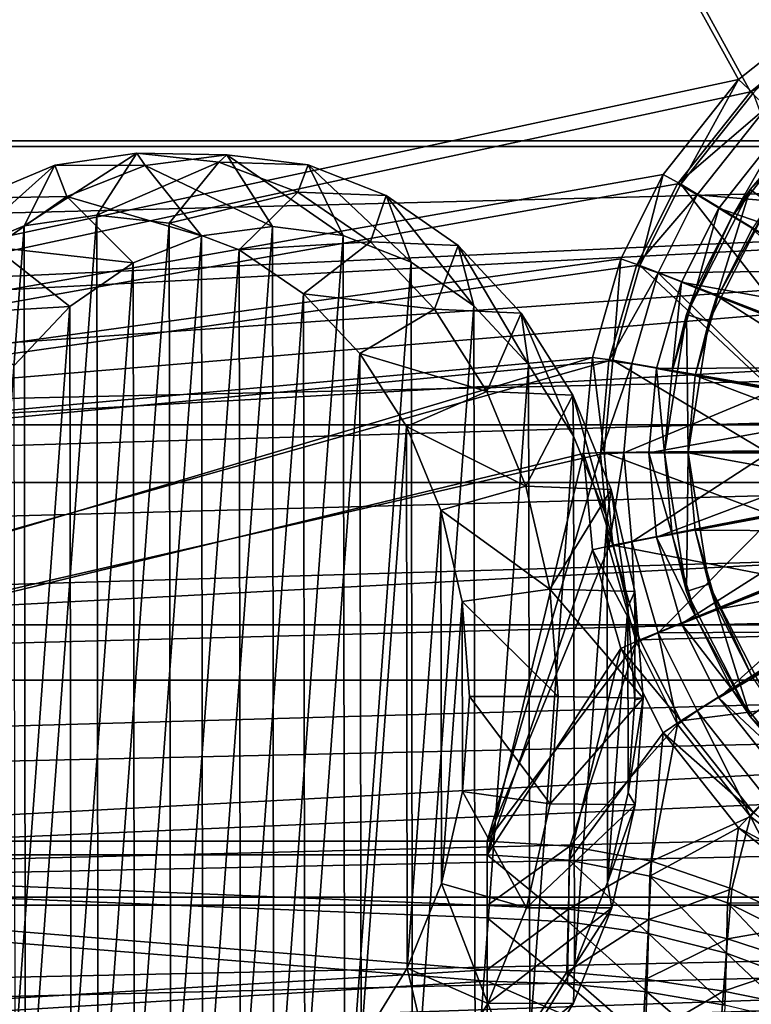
# Model space of a CAD drawing. Header units: metres. Extents: x 0 to 804, y -808 to 0.
# Tile 26 of 100: x 263 to 356, y -740 to -615. Entities that reach past the tile are written whole.
import ezdxf

# ---------------------------------------------------------------- set-up
doc = ezdxf.new("R2010")
doc.units = ezdxf.units.M

msp = doc.modelspace()

# ---------------------------------------------------------------- linework, layer by layer
at = {"layer": 'None012311'}
for points in [[(84.22982, -682.522278, 108.109589), (355.943726, -624.124634, 109.128922), (78.546486, -118.575203, 117.953323)], [(355.943726, -624.124634, 109.128922), (367.6427, -614.846802, 109.290871), (78.546486, -118.575203, 117.953323)], [(366.514679, -612.976318, 106.323059), (354.430603, -622.559387, 106.155792), (76.834984, -120.582596, 114.917824)], [(76.834984, -120.582596, 114.917824), (354.430603, -622.559387, 106.155792), (82.481255, -680.857727, 105.138191)], [(354.430603, -622.559387, 106.155792), (366.514679, -612.976318, 106.323059), (356.290344, -624.285522, 98.486244)], [(369.203888, -617.213013, 100.647255), (367.6427, -614.846802, 109.290871), (355.943726, -624.124634, 109.128922)], [(358.037872, -626.068359, 100.492683), (369.203888, -617.213013, 100.647255), (355.943726, -624.124634, 109.128922)], [(354.430603, -622.559387, 106.155792), (344.84613, -634.641602, 105.944893), (82.481255, -680.857727, 105.138191)], [(344.84613, -634.641602, 105.944893), (354.430603, -622.559387, 106.155792), (347.081085, -635.89447, 98.283607)], [(354.430603, -622.559387, 106.155792), (356.290344, -624.285522, 98.486244), (347.081085, -635.89447, 98.283607)], [(346.66452, -635.821777, 108.924751), (355.943726, -624.124634, 109.128922), (84.22982, -682.522278, 108.109589)], [(358.037872, -626.068359, 100.492683), (355.943726, -624.124634, 109.128922), (346.66452, -635.821777, 108.924751)], [(347.081085, -635.89447, 98.283607), (356.290344, -624.285522, 98.486244), (364.387665, -646.423706, 86.339561)], [(349.181183, -637.232666, 100.297806), (358.037872, -626.068359, 100.492683), (346.66452, -635.821777, 108.924751)], [(349.181183, -637.232666, 100.297806), (371.259827, -639.099854, 89.467857), (358.037872, -626.068359, 100.492683)], [(82.481255, -680.857727, 105.138191), (344.84613, -634.641602, 105.944893), (339.444672, -645.370789, 105.757614)], [(339.444672, -645.370789, 105.757614), (344.84613, -634.641602, 105.944893), (341.890106, -646.205444, 98.10363)], [(344.84613, -634.641602, 105.944893), (347.081085, -635.89447, 98.283607), (341.890106, -646.205444, 98.10363)], [(341.434326, -646.210693, 108.743408), (346.66452, -635.821777, 108.924751), (84.22982, -682.522278, 108.109589)], [(349.181183, -637.232666, 100.297806), (346.66452, -635.821777, 108.924751), (341.434326, -646.210693, 108.743408)], [(341.890106, -646.205444, 98.10363), (347.081085, -635.89447, 98.283607), (360.826385, -653.495605, 86.216118)], [(347.081085, -635.89447, 98.283607), (364.387665, -646.423706, 86.339561), (360.826385, -653.495605, 86.216118)], [(344.187958, -647.150574, 100.124687), (349.181183, -637.232666, 100.297806), (341.434326, -646.210693, 108.743408)], [(344.187958, -647.150574, 100.124687), (365.07077, -646.899719, 89.331711), (349.181183, -637.232666, 100.297806)], [(365.07077, -646.899719, 89.331711), (371.259827, -639.099854, 89.467857), (349.181183, -637.232666, 100.297806)], [(339.444672, -645.370789, 105.757614), (335.843445, -657.893982, 105.539024), (82.481255, -680.857727, 105.138191)], [(335.843445, -657.893982, 105.539024), (339.444672, -645.370789, 105.757614), (338.429596, -658.239197, 97.893578)], [(339.444672, -645.370789, 105.757614), (341.890106, -646.205444, 98.10363), (338.429596, -658.239197, 97.893578)], [(337.947601, -658.335693, 108.531769), (341.434326, -646.210693, 108.743408), (84.22982, -682.522278, 108.109589)], [(344.187958, -647.150574, 100.124687), (341.434326, -646.210693, 108.743408), (337.947601, -658.335693, 108.531769)], [(340.859741, -658.724426, 99.922668), (344.187958, -647.150574, 100.124687), (337.947601, -658.335693, 108.531769)], [(338.429596, -658.239197, 97.893578), (341.890106, -646.205444, 98.10363), (358.45575, -661.739441, 86.072227)], [(359.246185, -661.938049, 89.069214), (344.187958, -647.150574, 100.124687), (340.859741, -658.724426, 99.922668)], [(341.890106, -646.205444, 98.10363), (360.826385, -653.495605, 86.216118), (358.45575, -661.739441, 86.072227)], [(361.573792, -653.843811, 89.210503), (365.07077, -646.899719, 89.331711), (344.187958, -647.150574, 100.124687)], [(359.246185, -661.938049, 89.069214), (361.573792, -653.843811, 89.210503), (344.187958, -647.150574, 100.124687)], [(335.843445, -657.893982, 105.539024), (123.969986, -721.144897, 104.434975), (82.481255, -680.857727, 105.138191)], [(84.22982, -682.522278, 108.109589), (122.238647, -719.43042, 107.465355), (337.947601, -658.335693, 108.531769)], [(122.238647, -719.43042, 107.465355), (336.859772, -670.190369, 108.324844), (337.947601, -658.335693, 108.531769)], [(123.969986, -721.144897, 104.434975), (335.843445, -657.893982, 105.539024), (334.719879, -670.138, 105.325302)], [(334.719879, -670.138, 105.325302), (335.843445, -657.893982, 105.539024), (337.349945, -670.0047, 97.68821)], [(335.843445, -657.893982, 105.539024), (338.429596, -658.239197, 97.893578), (337.349945, -670.0047, 97.68821)], [(340.859741, -658.724426, 99.922668), (337.947601, -658.335693, 108.531769), (336.859772, -670.190369, 108.324844)], [(337.349945, -670.0047, 97.68821), (338.429596, -658.239197, 97.893578), (357.716125, -669.7995, 85.931534)], [(338.429596, -658.239197, 97.893578), (358.45575, -661.739441, 86.072227), (357.716125, -669.7995, 85.931534)], [(339.82135, -670.040283, 99.725151), (340.859741, -658.724426, 99.922668), (336.859772, -670.190369, 108.324844)], [(339.82135, -670.040283, 99.725151), (359.246185, -661.938049, 89.069214), (340.859741, -658.724426, 99.922668)], [(358.519989, -669.851868, 88.931076), (359.246185, -661.938049, 89.069214), (339.82135, -670.040283, 99.725151)], [(122.238647, -719.43042, 107.465355), (322.483765, -719.43042, 107.465355), (336.859772, -670.190369, 108.324844)], [(322.483765, -721.144897, 104.434975), (123.969986, -721.144897, 104.434975), (334.719879, -670.138, 105.325302)], [(322.483765, -721.144897, 104.434975), (334.719879, -670.138, 105.325302), (335.843445, -682.382019, 105.11158)], [(322.483765, -719.43042, 107.465355), (337.947601, -682.045044, 108.11792), (336.859772, -670.190369, 108.324844)], [(334.719879, -670.138, 105.325302), (337.349945, -670.0047, 97.68821), (338.429596, -681.770203, 97.482841)], [(335.843445, -682.382019, 105.11158), (334.719879, -670.138, 105.325302), (338.429596, -681.770203, 97.482841)], [(339.82135, -670.040283, 99.725151), (336.859772, -670.190369, 108.324844), (337.947601, -682.045044, 108.11792)], [(337.349945, -670.0047, 97.68821), (357.716125, -669.7995, 85.931534), (358.45575, -677.859558, 85.790848)], [(338.429596, -681.770203, 97.482841), (337.349945, -670.0047, 97.68821), (358.45575, -677.859558, 85.790848)], [(340.859741, -681.35614, 99.527626), (339.82135, -670.040283, 99.725151), (337.947601, -682.045044, 108.11792)], [(340.859741, -681.35614, 99.527626), (358.519989, -669.851868, 88.931076), (339.82135, -670.040283, 99.725151)], [(359.246185, -677.765686, 88.792946), (358.519989, -669.851868, 88.931076), (340.859741, -681.35614, 99.527626)], [(338.429596, -681.770203, 97.482841), (358.45575, -677.859558, 85.790848), (360.826385, -686.103394, 85.64695)], [(344.187958, -692.929993, 99.325607), (359.246185, -677.765686, 88.792946), (340.859741, -681.35614, 99.527626)], [(361.573792, -685.859924, 88.651657), (359.246185, -677.765686, 88.792946), (344.187958, -692.929993, 99.325607)], [(337.947601, -682.045044, 108.11792), (322.483765, -719.43042, 107.465355), (341.434326, -694.170044, 107.906281)], [(335.843445, -682.382019, 105.11158), (338.429596, -681.770203, 97.482841), (341.890106, -693.803955, 97.272797)], [(340.859741, -681.35614, 99.527626), (337.947601, -682.045044, 108.11792), (341.434326, -694.170044, 107.906281)], [(341.890106, -693.803955, 97.272797), (338.429596, -681.770203, 97.482841), (360.826385, -686.103394, 85.64695)], [(344.187958, -692.929993, 99.325607), (340.859741, -681.35614, 99.527626), (341.434326, -694.170044, 107.906281)], [(339.444672, -694.905212, 104.89299), (322.483765, -721.144897, 104.434975), (335.843445, -682.382019, 105.11158)], [(339.444672, -694.905212, 104.89299), (335.843445, -682.382019, 105.11158), (341.890106, -693.803955, 97.272797)], [(365.07077, -692.803955, 88.530449), (361.573792, -685.859924, 88.651657), (344.187958, -692.929993, 99.325607)], [(341.890106, -693.803955, 97.272797), (360.826385, -686.103394, 85.64695), (364.387665, -693.175293, 85.523506)], [(344.187958, -692.929993, 99.325607), (341.434326, -694.170044, 107.906281), (346.66452, -704.55896, 107.724937)], [(347.081085, -704.114929, 97.092819), (341.890106, -693.803955, 97.272797), (364.387665, -693.175293, 85.523506)], [(365.07077, -692.803955, 88.530449), (344.187958, -692.929993, 99.325607), (349.181183, -702.8479, 99.152489)], [(349.181183, -702.8479, 99.152489), (344.187958, -692.929993, 99.325607), (346.66452, -704.55896, 107.724937)], [(347.081085, -704.114929, 97.092819), (364.387665, -693.175293, 85.523506), (370.691406, -701.119812, 85.384834)], [(358.037872, -714.012207, 98.957619), (365.07077, -692.803955, 88.530449), (349.181183, -702.8479, 99.152489)], [(322.483765, -719.43042, 107.465355), (332.995514, -720.059326, 107.454338), (341.434326, -694.170044, 107.906281)], [(341.434326, -694.170044, 107.906281), (332.995514, -720.059326, 107.454338), (346.66452, -704.55896, 107.724937)], [(339.444672, -694.905212, 104.89299), (341.890106, -693.803955, 97.272797), (347.081085, -704.114929, 97.092819)], [(332.905823, -721.830017, 104.423012), (322.483765, -721.144897, 104.434975), (339.444672, -694.905212, 104.89299)], [(344.84613, -705.63446, 104.705711), (332.905823, -721.830017, 104.423012), (339.444672, -694.905212, 104.89299)], [(344.84613, -705.63446, 104.705711), (339.444672, -694.905212, 104.89299), (347.081085, -704.114929, 97.092819)], [(356.290344, -715.723938, 96.890182), (347.081085, -704.114929, 97.092819), (370.691406, -701.119812, 85.384834)], [(349.181183, -702.8479, 99.152489), (346.66452, -704.55896, 107.724937), (355.943726, -716.256104, 107.52076)], [(358.037872, -714.012207, 98.957619), (349.181183, -702.8479, 99.152489), (355.943726, -716.256104, 107.52076)], [(332.995514, -720.059326, 107.454338), (343.349548, -721.949158, 107.421364), (346.66452, -704.55896, 107.724937)], [(346.66452, -704.55896, 107.724937), (343.349548, -721.949158, 107.421364), (355.943726, -716.256104, 107.52076)], [(344.84613, -705.63446, 104.705711), (347.081085, -704.114929, 97.092819), (356.290344, -715.723938, 96.890182)], [(343.148468, -723.873535, 104.387344), (332.905823, -721.830017, 104.423012), (344.84613, -705.63446, 104.705711)], [(354.430603, -717.716675, 104.494812), (343.148468, -723.873535, 104.387344), (344.84613, -705.63446, 104.705711)], [(354.430603, -717.716675, 104.494812), (344.84613, -705.63446, 104.705711), (356.290344, -715.723938, 96.890182)], [(358.037872, -714.012207, 98.957619), (355.943726, -716.256104, 107.52076), (367.6427, -725.533936, 107.358818)], [(354.430603, -717.716675, 104.494812), (356.290344, -715.723938, 96.890182), (367.901093, -724.931763, 96.729454)], [(343.349548, -721.949158, 107.421364), (353.567017, -725.461975, 107.360092), (355.943726, -716.256104, 107.52076)], [(355.943726, -716.256104, 107.52076), (353.567017, -725.461975, 107.360092), (363.024017, -730.080261, 107.27951)], [(355.943726, -716.256104, 107.52076), (363.024017, -730.080261, 107.27951), (367.6427, -725.533936, 107.358818)], [(353.03537, -727.240356, 104.328575), (343.148468, -723.873535, 104.387344), (354.430603, -717.716675, 104.494812)], [(366.514679, -727.299683, 104.327538), (353.03537, -727.240356, 104.328575), (354.430603, -717.716675, 104.494812)], [(366.514679, -727.299683, 104.327538), (354.430603, -717.716675, 104.494812), (367.901093, -724.931763, 96.729454)], [(322.483765, -735.750671, 135.73291), (122.238647, -719.43042, 107.465355), (59.346073, -751.527832, 163.059708)], [(322.483765, -735.750671, 135.73291), (322.483765, -727.591248, 121.600327), (122.238647, -719.43042, 107.465355)], [(322.483765, -727.591248, 121.600327), (322.483765, -719.43042, 107.465355), (122.238647, -719.43042, 107.465355)], [(332.995514, -720.059326, 107.454338), (322.483765, -719.43042, 107.465355), (322.483765, -727.591248, 121.600327)], [(332.79071, -728.035889, 121.568214), (332.995514, -720.059326, 107.454338), (322.483765, -727.591248, 121.600327)], [(343.349548, -721.949158, 107.421364), (332.995514, -720.059326, 107.454338), (332.79071, -728.035889, 121.568214)], [(61.042992, -753.259888, 160.059708), (123.969986, -721.144897, 104.434975), (322.483765, -737.202393, 132.24733)], [(322.483765, -737.202393, 132.24733), (123.969986, -721.144897, 104.434975), (322.483765, -729.17334, 118.340668)], [(123.969986, -721.144897, 104.434975), (322.483765, -721.144897, 104.434975), (322.483765, -729.17334, 118.340668)], [(322.483765, -721.144897, 104.434975), (332.799377, -729.661865, 118.332138), (322.483765, -729.17334, 118.340668)], [(322.483765, -721.144897, 104.434975), (332.905823, -721.830017, 104.423012), (332.799377, -729.661865, 118.332138)], [(343.02179, -729.390259, 121.466835), (343.349548, -721.949158, 107.421364), (332.79071, -728.035889, 121.568214)], [(332.905823, -721.830017, 104.423012), (342.990479, -731.149902, 118.306168), (332.799377, -729.661865, 118.332138)], [(332.905823, -721.830017, 104.423012), (343.148468, -723.873535, 104.387344), (342.990479, -731.149902, 118.306168)], [(353.567017, -725.461975, 107.360092), (343.349548, -721.949158, 107.421364), (343.02179, -729.390259, 121.466835)], [(343.148468, -723.873535, 104.387344), (352.899384, -733.656799, 118.262405), (342.990479, -731.149902, 118.306168)], [(343.148468, -723.873535, 104.387344), (353.03537, -727.240356, 104.328575), (352.899384, -733.656799, 118.262405)], [(353.038422, -731.828186, 121.26181), (353.567017, -725.461975, 107.360092), (343.02179, -729.390259, 121.466835)], [(363.024017, -730.080261, 107.27951), (353.567017, -725.461975, 107.360092), (353.038422, -731.828186, 121.26181)], [(352.899384, -733.656799, 118.262405), (353.03537, -727.240356, 104.328575), (362.373444, -737.182373, 118.200867)], [(366.514679, -727.299683, 104.327538), (362.396271, -731.872375, 104.247726), (353.03537, -727.240356, 104.328575)], [(362.373444, -737.182373, 118.200867), (353.03537, -727.240356, 104.328575), (362.396271, -731.872375, 104.247726)], [(322.483765, -727.591248, 121.600327), (322.483765, -735.750671, 135.73291), (332.79071, -728.035889, 121.568214)], [(322.483765, -735.750671, 135.73291), (332.583771, -736.053406, 135.707764), (332.79071, -728.035889, 121.568214)], [(332.79071, -728.035889, 121.568214), (332.583771, -736.053406, 135.707764), (343.02179, -729.390259, 121.466835)], [(332.799377, -729.661865, 118.332138), (332.665619, -737.544922, 132.241364), (322.483765, -729.17334, 118.340668)], [(322.483765, -729.17334, 118.340668), (332.665619, -737.544922, 132.241364), (322.483765, -737.202393, 132.24733)], [(332.583771, -736.053406, 135.707764), (342.623474, -736.948364, 135.6259), (343.02179, -729.390259, 121.466835)], [(332.665619, -737.544922, 132.241364), (332.799377, -729.661865, 118.332138), (342.757721, -738.566711, 132.223526)], [(332.799377, -729.661865, 118.332138), (342.990479, -731.149902, 118.306168), (342.757721, -738.566711, 132.223526)], [(343.02179, -729.390259, 121.466835), (342.623474, -736.948364, 135.6259), (353.038422, -731.828186, 121.26181)], [(362.782745, -735.014343, 120.99221), (363.024017, -730.080261, 107.27951), (353.038422, -731.828186, 121.26181)], [(342.623474, -736.948364, 135.6259), (352.525024, -738.483093, 135.457886), (353.038422, -731.828186, 121.26181)], [(342.990479, -731.149902, 118.306168), (352.671967, -740.250122, 132.194138), (342.757721, -738.566711, 132.223526)], [(342.990479, -731.149902, 118.306168), (352.899384, -733.656799, 118.262405), (352.671967, -740.250122, 132.194138)], [(353.038422, -731.828186, 121.26181), (352.525024, -738.483093, 135.457886), (362.782745, -735.014343, 120.99221)], [(352.671967, -740.250122, 132.194138), (352.899384, -733.656799, 118.262405), (362.323212, -742.566162, 132.153717)], [(362.323212, -742.566162, 132.153717), (352.899384, -733.656799, 118.262405), (362.373444, -737.182373, 118.200867)], [(322.483765, -751.527832, 163.059708), (322.483765, -735.750671, 135.73291), (59.346073, -751.527832, 163.059708)], [(322.483765, -735.750671, 135.73291), (322.483765, -751.527832, 163.059708), (332.583771, -736.053406, 135.707764)], [(322.483765, -751.527832, 163.059708), (342.228607, -744.484192, 149.764496), (332.583771, -736.053406, 135.707764)], [(332.583771, -736.053406, 135.707764), (342.228607, -744.484192, 149.764496), (342.623474, -736.948364, 135.6259)], [(352.525024, -738.483093, 135.457886), (362.316193, -740.464661, 135.21965), (362.782745, -735.014343, 120.99221)], [(322.483765, -753.259888, 160.059708), (61.042992, -753.259888, 160.059708), (322.483765, -737.202393, 132.24733)], [(332.665619, -737.544922, 132.241364), (342.524963, -745.983521, 146.140884), (322.483765, -737.202393, 132.24733)], [(322.483765, -737.202393, 132.24733), (342.524963, -745.983521, 146.140884), (322.483765, -753.259888, 160.059708)], [(342.228607, -744.484192, 149.764496), (352.525024, -738.483093, 135.457886), (342.623474, -736.948364, 135.6259)], [(342.524963, -745.983521, 146.140884), (332.665619, -737.544922, 132.241364), (342.757721, -738.566711, 132.223526)], [(352.016296, -745.139099, 149.618958), (352.525024, -738.483093, 135.457886), (342.228607, -744.484192, 149.764496)], [(342.524963, -745.983521, 146.140884), (342.757721, -738.566711, 132.223526), (352.44455, -746.843445, 146.12587)], [(342.757721, -738.566711, 132.223526), (352.671967, -740.250122, 132.194138), (352.44455, -746.843445, 146.12587)], [(352.525024, -738.483093, 135.457886), (352.016296, -745.139099, 149.618958), (362.316193, -740.464661, 135.21965)]]:
    msp.add_3dface(points, dxfattribs=at)
at = {"layer": 'None012312'}
for points in [[(183.243256, -194.333832, 2170), (183.243256, -631.100647, 2170), (402.016327, -194.333832, 2170)], [(183.243256, -631.100647, 2170), (620.789429, -631.100647, 2170), (402.016327, -194.333832, 2170)], [(183.243256, -195.279739, 2167.144043), (402.016327, -195.279739, 2167.144043), (183.243256, -630.385498, 2167.144043)], [(402.016327, -195.279739, 2167.144043), (620.789429, -630.385498, 2167.144043), (183.243256, -630.385498, 2167.144043)], [(122.620811, -656.609924, 2152.86377), (620.789429, -630.385498, 2167.144043), (104.085083, -673.795959, 2141.555664)], [(620.789429, -630.385498, 2167.144043), (661.499878, -642.578247, 2160.918945), (104.085083, -673.795959, 2141.555664)], [(122.620811, -656.609924, 2152.86377), (142.532806, -642.578247, 2160.918945), (620.789429, -630.385498, 2167.144043)], [(142.532806, -642.578247, 2160.918945), (183.243256, -630.385498, 2167.144043), (620.789429, -630.385498, 2167.144043)], [(677.485962, -653.800476, 2157.919189), (620.789429, -631.100647, 2170), (111.601715, -666.464539, 2150.061035)], [(111.601715, -666.464539, 2150.061035), (620.789429, -631.100647, 2170), (126.5467, -653.800476, 2157.919189)], [(620.789429, -631.100647, 2170), (183.243256, -631.100647, 2170), (126.5467, -653.800476, 2157.919189)], [(104.085083, -673.795959, 2141.555664), (661.499878, -642.578247, 2160.918945), (681.411865, -656.609924, 2152.86377)], [(692.430969, -666.464539, 2150.061035), (677.485962, -653.800476, 2157.919189), (111.601715, -666.464539, 2150.061035)], [(104.085083, -673.795959, 2141.555664), (681.411865, -656.609924, 2152.86377), (699.947571, -673.795959, 2141.555664)], [(708.263794, -682.554504, 2138.76123), (692.430969, -666.464539, 2150.061035), (82.025421, -698.932068, 2125.520996)], [(82.025421, -698.932068, 2125.520996), (692.430969, -666.464539, 2150.061035), (95.76886, -682.554504, 2138.76123)], [(692.430969, -666.464539, 2150.061035), (111.601715, -666.464539, 2150.061035), (95.76886, -682.554504, 2138.76123)], [(88.046135, -691.900879, 2127.664307), (699.947571, -673.795959, 2141.555664), (715.986511, -691.900879, 2127.664307)], [(88.046135, -691.900879, 2127.664307), (104.085083, -673.795959, 2141.555664), (699.947571, -673.795959, 2141.555664)], [(722.007263, -698.932068, 2125.520996), (708.263794, -682.554504, 2138.76123), (82.025421, -698.932068, 2125.520996)], [(74.516472, -710.105225, 2111.226807), (715.986511, -691.900879, 2127.664307), (64.490143, -726.510559, 2093.738037)], [(715.986511, -691.900879, 2127.664307), (729.516174, -710.105225, 2111.226807), (64.490143, -726.510559, 2093.738037)], [(74.516472, -710.105225, 2111.226807), (88.046135, -691.900879, 2127.664307), (715.986511, -691.900879, 2127.664307)], [(732.550354, -713.465515, 2112.023682), (722.007263, -698.932068, 2125.520996), (62.762112, -727.559082, 2097.012207)], [(62.762112, -727.559082, 2097.012207), (722.007263, -698.932068, 2125.520996), (71.482285, -713.465515, 2112.023682)], [(722.007263, -698.932068, 2125.520996), (82.025421, -698.932068, 2125.520996), (71.482285, -713.465515, 2112.023682)], [(64.490143, -726.510559, 2093.738037), (729.516174, -710.105225, 2111.226807), (739.542542, -726.510559, 2093.738037)], [(741.270569, -727.559082, 2097.012207), (732.550354, -713.465515, 2112.023682), (62.762112, -727.559082, 2097.012207)], [(746.359741, -741.070984, 2075.415527), (54.016331, -750.016052, 2062.424072), (739.542542, -726.510559, 2093.738037)], [(54.016331, -750.016052, 2062.424072), (57.672894, -741.070984, 2075.415527), (739.542542, -726.510559, 2093.738037)], [(739.542542, -726.510559, 2093.738037), (57.672894, -741.070984, 2075.415527), (64.490143, -726.510559, 2093.738037)], [(749.257568, -744.18219, 2076.154541), (741.270569, -727.559082, 2097.012207), (51.714352, -751.684326, 2065.280029)], [(51.714352, -751.684326, 2065.280029), (741.270569, -727.559082, 2097.012207), (54.775116, -744.18219, 2076.154541)], [(741.270569, -727.559082, 2097.012207), (62.762112, -727.559082, 2097.012207), (54.775116, -744.18219, 2076.154541)]]:
    msp.add_3dface(points, dxfattribs=at)
at = {"layer": 'None012317'}
for points in [[(272.836609, -639.820862, 2038.769287), (277.945801, -631.928101, 2032.475952), (263.613586, -641.170715, 2030.969482)], [(277.945801, -631.928101, 2032.475952), (267.527222, -633.467529, 2023.665405), (263.613586, -641.170715, 2030.969482)], [(277.945801, -631.928101, 2032.475952), (279.012543, -633.498291, 2011.531006), (267.527222, -633.467529, 2023.665405)], [(288.370514, -633.081665, 2041.338135), (277.945801, -631.928101, 2032.475952), (272.836609, -639.820862, 2038.769287)], [(288.370514, -633.081665, 2041.338135), (289.365509, -632.140198, 2020.289185), (277.945801, -631.928101, 2032.475952)], [(289.365509, -632.140198, 2020.289185), (279.012543, -633.498291, 2011.531006), (277.945801, -631.928101, 2032.475952)], [(289.365509, -632.140198, 2020.289185), (295.179779, -641.257324, 2013.575195), (279.012543, -633.498291, 2011.531006)], [(299.700684, -633.435181, 2029.077759), (289.365509, -632.140198, 2020.289185), (288.370514, -633.081665, 2041.338135)], [(299.700684, -633.435181, 2029.077759), (304.178497, -642.397705, 2021.227539), (289.365509, -632.140198, 2020.289185)], [(304.178497, -642.397705, 2021.227539), (295.179779, -641.257324, 2013.575195), (289.365509, -632.140198, 2020.289185)], [(263.613586, -641.170715, 2030.969482), (267.527222, -633.467529, 2023.665405), (254.748627, -644.851013, 2023.513428)], [(267.527222, -633.467529, 2023.665405), (257.515717, -637.640747, 2015.245239), (254.748627, -644.851013, 2023.513428)], [(267.527222, -633.467529, 2023.665405), (269.03418, -637.458008, 2003.135376), (257.515717, -637.640747, 2015.245239)], [(279.012543, -633.498291, 2011.531006), (269.03418, -637.458008, 2003.135376), (267.527222, -633.467529, 2023.665405)], [(282.063293, -640.853149, 2046.613281), (288.370514, -633.081665, 2041.338135), (272.836609, -639.820862, 2038.769287)], [(298.400238, -636.883789, 2049.910889), (288.370514, -633.081665, 2041.338135), (282.063293, -640.853149, 2046.613281)], [(298.400238, -636.883789, 2049.910889), (299.700684, -633.435181, 2029.077759), (288.370514, -633.081665, 2041.338135)], [(309.626282, -637.334167, 2037.563843), (299.700684, -633.435181, 2029.077759), (298.400238, -636.883789, 2049.910889)], [(309.626282, -637.334167, 2037.563843), (312.819061, -645.803589, 2028.615234), (299.700684, -633.435181, 2029.077759)], [(312.819061, -645.803589, 2028.615234), (304.178497, -642.397705, 2021.227539), (299.700684, -633.435181, 2029.077759)], [(279.012543, -633.498291, 2011.531006), (286.163574, -642.425537, 2005.947632), (269.03418, -637.458008, 2003.135376)], [(295.179779, -641.257324, 2013.575195), (286.163574, -642.425537, 2005.947632), (279.012543, -633.498291, 2011.531006)], [(290.939026, -644.228088, 2054.199707), (298.400238, -636.883789, 2049.910889), (282.063293, -640.853149, 2046.613281)], [(307.649078, -643.188171, 2057.864258), (298.400238, -636.883789, 2049.910889), (290.939026, -644.228088, 2054.199707)], [(307.649078, -643.188171, 2057.864258), (309.626282, -637.334167, 2037.563843), (298.400238, -636.883789, 2049.910889)], [(269.03418, -637.458008, 2003.135376), (259.808685, -643.869263, 1995.420532), (257.515717, -637.640747, 2015.245239)], [(269.03418, -637.458008, 2003.135376), (277.471069, -645.858093, 1998.633667), (259.808685, -643.869263, 1995.420532)], [(286.163574, -642.425537, 2005.947632), (277.471069, -645.858093, 1998.633667), (269.03418, -637.458008, 2003.135376)], [(318.766083, -643.689392, 2045.425659), (309.626282, -637.334167, 2037.563843), (307.649078, -643.188171, 2057.864258)], [(318.766083, -643.689392, 2045.425659), (320.774506, -651.345886, 2035.458374), (309.626282, -637.334167, 2037.563843)], [(320.774506, -651.345886, 2035.458374), (312.819061, -645.803589, 2028.615234), (309.626282, -637.334167, 2037.563843)], [(272.836609, -639.820862, 2038.769287), (263.613586, -641.170715, 2030.969482), (263.798462, -762.766968, 2033.218262)], [(272.836609, -639.820862, 2038.769287), (263.798462, -762.766968, 2033.218262), (273.025116, -763.7995, 2041.062256)], [(282.063293, -640.853149, 2046.613281), (272.836609, -639.820862, 2038.769287), (273.025116, -763.7995, 2041.062256)], [(282.063293, -640.853149, 2046.613281), (273.025116, -763.7995, 2041.062256), (282.248169, -762.449768, 2048.862061)], [(290.939026, -644.228088, 2054.199707), (282.063293, -640.853149, 2046.613281), (282.248169, -762.449768, 2048.862061)], [(263.613586, -641.170715, 2030.969482), (254.748627, -644.851013, 2023.513428), (254.922775, -759.391846, 2025.631836)], [(263.613586, -641.170715, 2030.969482), (254.922775, -759.391846, 2025.631836), (263.798462, -762.766968, 2033.218262)], [(295.179779, -641.257324, 2013.575195), (286.345947, -762.36969, 2008.165894), (286.163574, -642.425537, 2005.947632)], [(295.365265, -763.227661, 2015.830933), (286.345947, -762.36969, 2008.165894), (295.179779, -641.257324, 2013.575195)], [(304.178497, -642.397705, 2021.227539), (295.365265, -763.227661, 2015.830933), (295.179779, -641.257324, 2013.575195)], [(286.163574, -642.425537, 2005.947632), (277.643494, -759.236328, 2000.730469), (277.471069, -645.858093, 1998.633667)], [(286.345947, -762.36969, 2008.165894), (277.643494, -759.236328, 2000.730469), (286.163574, -642.425537, 2005.947632)], [(299.122742, -649.815857, 2061.237305), (307.649078, -643.188171, 2057.864258), (290.939026, -644.228088, 2054.199707)], [(304.360016, -761.77771, 2023.435425), (295.365265, -763.227661, 2015.830933), (304.178497, -642.397705, 2021.227539)], [(315.761139, -651.752319, 2064.892334), (307.649078, -643.188171, 2057.864258), (299.122742, -649.815857, 2061.237305)], [(312.819061, -645.803589, 2028.615234), (304.360016, -761.77771, 2023.435425), (304.178497, -642.397705, 2021.227539)], [(315.761139, -651.752319, 2064.892334), (318.766083, -643.689392, 2045.425659), (307.649078, -643.188171, 2057.864258)], [(259.808685, -643.869263, 1995.420532), (269.431335, -651.42511, 1991.910034), (251.685699, -652.489014, 1988.678833)], [(277.471069, -645.858093, 1998.633667), (269.431335, -651.42511, 1991.910034), (259.808685, -643.869263, 1995.420532)], [(290.939026, -644.228088, 2054.199707), (282.248169, -762.449768, 2048.862061), (291.11319, -758.769714, 2056.318115)], [(299.122742, -649.815857, 2061.237305), (290.939026, -644.228088, 2054.199707), (291.11319, -758.769714, 2056.318115)], [(326.773682, -652.259949, 2052.365234), (318.766083, -643.689392, 2045.425659), (315.761139, -651.752319, 2064.892334)], [(326.773682, -652.259949, 2052.365234), (327.743683, -658.815002, 2041.498291), (318.766083, -643.689392, 2045.425659)], [(327.743683, -658.815002, 2041.498291), (320.774506, -651.345886, 2035.458374), (318.766083, -643.689392, 2045.425659)], [(277.471069, -645.858093, 1998.633667), (269.587219, -753.946228, 1993.80603), (269.431335, -651.42511, 1991.910034)], [(277.643494, -759.236328, 2000.730469), (269.587219, -753.946228, 1993.80603), (277.471069, -645.858093, 1998.633667)], [(312.989777, -758.074768, 2030.691528), (304.360016, -761.77771, 2023.435425), (312.819061, -645.803589, 2028.615234)], [(320.774506, -651.345886, 2035.458374), (312.989777, -758.074768, 2030.691528), (312.819061, -645.803589, 2028.615234)], [(299.122742, -649.815857, 2061.237305), (291.11319, -758.769714, 2056.318115), (299.27948, -752.900696, 2063.143799)], [(306.299896, -657.401733, 2067.455566), (315.761139, -651.752319, 2064.892334), (299.122742, -649.815857, 2061.237305)], [(306.299896, -657.401733, 2067.455566), (299.122742, -649.815857, 2061.237305), (299.27948, -752.900696, 2063.143799)], [(269.431335, -651.42511, 1991.910034), (262.348633, -658.915894, 1986.03125), (251.685699, -652.489014, 1988.678833)], [(269.431335, -651.42511, 1991.910034), (262.482086, -746.699524, 1987.654785), (262.348633, -658.915894, 1986.03125)], [(269.587219, -753.946228, 1993.80603), (262.482086, -746.699524, 1987.654785), (269.431335, -651.42511, 1991.910034)], [(322.424286, -662.246643, 2070.724609), (315.761139, -651.752319, 2064.892334), (306.299896, -657.401733, 2067.455566)], [(320.927948, -752.259033, 2037.324707), (312.989777, -758.074768, 2030.691528), (320.774506, -651.345886, 2035.458374)], [(322.424286, -662.246643, 2070.724609), (326.773682, -652.259949, 2052.365234), (315.761139, -651.752319, 2064.892334)], [(327.743683, -658.815002, 2041.498291), (320.927948, -752.259033, 2037.324707), (320.774506, -651.345886, 2035.458374)], [(333.34549, -662.721008, 2058.119629), (326.773682, -652.259949, 2052.365234), (322.424286, -662.246643, 2070.724609)], [(333.34549, -662.721008, 2058.119629), (333.46283, -667.928162, 2046.506104), (326.773682, -652.259949, 2052.365234)], [(333.46283, -667.928162, 2046.506104), (327.743683, -658.815002, 2041.498291), (326.773682, -652.259949, 2052.365234)], [(306.299896, -657.401733, 2067.455566), (299.27948, -752.900696, 2063.143799), (306.433197, -745.068237, 2069.076904)], [(312.194702, -666.694275, 2072.615479), (322.424286, -662.246643, 2070.724609), (306.299896, -657.401733, 2067.455566)], [(312.194702, -666.694275, 2072.615479), (306.299896, -657.401733, 2067.455566), (306.433197, -745.068237, 2069.076904)], [(327.874054, -744.550537, 2043.083862), (320.927948, -752.259033, 2037.324707), (327.743683, -658.815002, 2041.498291)], [(333.46283, -667.928162, 2046.506104), (327.874054, -744.550537, 2043.083862), (327.743683, -658.815002, 2041.498291)], [(327.382111, -674.267334, 2075.136719), (322.424286, -662.246643, 2070.724609), (312.194702, -666.694275, 2072.615479)], [(327.382111, -674.267334, 2075.136719), (333.34549, -662.721008, 2058.119629), (322.424286, -662.246643, 2070.724609)], [(338.232452, -674.675964, 2062.470459), (333.34549, -662.721008, 2058.119629), (327.382111, -674.267334, 2075.136719)], [(338.232452, -674.675964, 2062.470459), (337.715454, -678.340454, 2050.292236), (333.34549, -662.721008, 2058.119629)], [(337.715454, -678.340454, 2050.292236), (333.46283, -667.928162, 2046.506104), (333.34549, -662.721008, 2058.119629)], [(312.194702, -666.694275, 2072.615479), (306.433197, -745.068237, 2069.076904), (312.299438, -735.573425, 2073.889404)], [(316.580627, -677.336243, 2076.518799), (327.382111, -674.267334, 2075.136719), (312.194702, -666.694275, 2072.615479)], [(316.580627, -677.336243, 2076.518799), (312.194702, -666.694275, 2072.615479), (312.299438, -735.573425, 2073.889404)], [(333.565155, -735.241089, 2047.750977), (327.874054, -744.550537, 2043.083862), (333.46283, -667.928162, 2046.506104)], [(337.715454, -678.340454, 2050.292236), (333.565155, -735.241089, 2047.750977), (333.46283, -667.928162, 2046.506104)], [(330.443878, -687.351868, 2077.958984), (327.382111, -674.267334, 2075.136719), (316.580627, -677.336243, 2076.518799)], [(330.443878, -687.351868, 2077.958984), (338.232452, -674.675964, 2062.470459), (327.382111, -674.267334, 2075.136719)], [(330.443878, -687.351868, 2077.958984), (341.249329, -687.671692, 2065.25293), (338.232452, -674.675964, 2062.470459)], [(340.340607, -689.657776, 2052.713623), (337.715454, -678.340454, 2050.292236), (338.232452, -674.675964, 2062.470459)], [(341.249329, -687.671692, 2065.25293), (340.340607, -689.657776, 2052.713623), (338.232452, -674.675964, 2062.470459)], [(316.580627, -677.336243, 2076.518799), (312.299438, -735.573425, 2073.889404), (316.652771, -724.781067, 2077.39624)], [(319.289124, -688.918823, 2079.015381), (330.443878, -687.351868, 2077.958984), (316.580627, -677.336243, 2076.518799)], [(319.289124, -688.918823, 2079.015381), (316.580627, -677.336243, 2076.518799), (316.652771, -724.781067, 2077.39624)], [(337.785919, -724.683105, 2051.149414), (333.565155, -735.241089, 2047.750977), (337.715454, -678.340454, 2050.292236)], [(340.340607, -689.657776, 2052.713623), (337.785919, -724.683105, 2051.149414), (337.715454, -678.340454, 2050.292236)], [(331.49176, -700.996765, 2079.08252), (330.443878, -687.351868, 2077.958984), (319.289124, -688.918823, 2079.015381)], [(331.49176, -700.996765, 2079.08252), (342.281738, -701.215637, 2066.361572), (330.443878, -687.351868, 2077.958984)], [(342.281738, -701.215637, 2066.361572), (341.249329, -687.671692, 2065.25293), (330.443878, -687.351868, 2077.958984)], [(341.239014, -701.451782, 2053.678711), (340.340607, -689.657776, 2052.713623), (341.249329, -687.671692, 2065.25293)], [(342.281738, -701.215637, 2066.361572), (341.239014, -701.451782, 2053.678711), (341.249329, -687.671692, 2065.25293)], [(319.289124, -688.918823, 2079.015381), (316.652771, -724.781067, 2077.39624), (319.325867, -713.105957, 2079.462891)], [(320.216095, -700.996765, 2080.009521), (331.49176, -700.996765, 2079.08252), (319.289124, -688.918823, 2079.015381)], [(320.216095, -700.996765, 2080.009521), (319.289124, -688.918823, 2079.015381), (319.325867, -713.105957, 2079.462891)], [(340.376556, -713.276062, 2053.150635), (337.785919, -724.683105, 2051.149414), (340.340607, -689.657776, 2052.713623)], [(341.239014, -701.451782, 2053.678711), (340.376556, -713.276062, 2053.150635), (340.340607, -689.657776, 2052.713623)], [(320.216095, -700.996765, 2080.009521), (319.325867, -713.105957, 2079.462891), (330.485413, -714.677002, 2078.464355)], [(331.49176, -700.996765, 2079.08252), (320.216095, -700.996765, 2080.009521), (330.485413, -714.677002, 2078.464355)], [(331.49176, -700.996765, 2079.08252), (330.485413, -714.677002, 2078.464355), (342.281738, -701.215637, 2066.361572)], [(330.485413, -714.677002, 2078.464355), (341.290558, -714.794373, 2065.754395), (342.281738, -701.215637, 2066.361572)], [(341.239014, -701.451782, 2053.678711), (342.281738, -701.215637, 2066.361572), (340.376556, -713.276062, 2053.150635)], [(342.281738, -701.215637, 2066.361572), (341.290558, -714.794373, 2065.754395), (340.376556, -713.276062, 2053.150635)], [(319.325867, -713.105957, 2079.462891), (316.652771, -724.781067, 2077.39624), (327.463623, -727.86615, 2076.128174)], [(330.485413, -714.677002, 2078.464355), (319.325867, -713.105957, 2079.462891), (327.463623, -727.86615, 2076.128174)], [(340.376556, -713.276062, 2053.150635), (341.290558, -714.794373, 2065.754395), (337.785919, -724.683105, 2051.149414)], [(330.485413, -714.677002, 2078.464355), (327.463623, -727.86615, 2076.128174), (341.290558, -714.794373, 2065.754395)], [(327.463623, -727.86615, 2076.128174), (338.313385, -727.893188, 2063.45459), (341.290558, -714.794373, 2065.754395)], [(341.290558, -714.794373, 2065.754395), (338.313385, -727.893188, 2063.45459), (337.785919, -724.683105, 2051.149414)], [(316.652771, -724.781067, 2077.39624), (312.299438, -735.573425, 2073.889404), (322.542603, -740.056763, 2072.163818)], [(327.463623, -727.86615, 2076.128174), (316.652771, -724.781067, 2077.39624), (322.542603, -740.056763, 2072.163818)], [(337.785919, -724.683105, 2051.149414), (338.313385, -727.893188, 2063.45459), (333.565155, -735.241089, 2047.750977)], [(327.463623, -727.86615, 2076.128174), (322.542603, -740.056763, 2072.163818), (338.313385, -727.893188, 2063.45459)], [(322.542603, -740.056763, 2072.163818), (333.463013, -740.015686, 2059.549072), (338.313385, -727.893188, 2063.45459)], [(338.313385, -727.893188, 2063.45459), (333.463013, -740.015686, 2059.549072), (333.565155, -735.241089, 2047.750977)], [(312.299438, -735.573425, 2073.889404), (306.433197, -745.068237, 2069.076904), (315.911713, -750.779785, 2066.723877)], [(322.542603, -740.056763, 2072.163818), (312.299438, -735.573425, 2073.889404), (315.911713, -750.779785, 2066.723877)], [(333.565155, -735.241089, 2047.750977), (333.463013, -740.015686, 2059.549072), (327.874054, -744.550537, 2043.083862)], [(322.542603, -740.056763, 2072.163818), (315.911713, -750.779785, 2066.723877), (326.92337, -750.702209, 2054.185791)], [(333.463013, -740.015686, 2059.549072), (322.542603, -740.056763, 2072.163818), (326.92337, -750.702209, 2054.185791)], [(333.463013, -740.015686, 2059.549072), (326.92337, -750.702209, 2054.185791), (327.874054, -744.550537, 2043.083862)]]:
    msp.add_3dface(points, dxfattribs=at)
at = {"layer": 'None012321'}
for points in [[(355.902557, -636.536499, 96.509148), (361.711426, -629.735168, 103.797249), (368.512756, -623.92627, 96.509148)], [(355.902557, -636.536499, 96.509148), (368.512756, -623.92627, 96.509148), (358.32959, -638.299866, 96.509148)], [(360.297241, -628.320984, 106.452499), (351.896393, -638.911987, 106.452499), (381.049286, -649.073059, 110.948647)], [(351.896393, -638.911987, 103.389137), (360.297241, -628.320984, 103.389137), (353.595886, -639.966309, 103.797249)], [(351.896393, -638.911987, 106.452499), (360.297241, -628.320984, 106.452499), (351.896393, -638.911987, 103.389137)], [(351.896393, -638.911987, 103.389137), (360.297241, -628.320984, 106.452499), (360.297241, -628.320984, 103.389137)], [(360.297241, -628.320984, 103.389137), (361.711426, -629.735168, 103.797249), (353.595886, -639.966309, 103.797249)], [(353.595886, -639.966309, 103.797249), (361.711426, -629.735168, 103.797249), (355.902557, -636.536499, 96.509148)], [(347.806305, -652.42627, 96.509148), (353.595886, -639.966309, 103.797249), (355.902557, -636.536499, 96.509148)], [(347.806305, -652.42627, 96.509148), (355.902557, -636.536499, 96.509148), (350.659454, -653.353333, 96.509148)], [(350.659454, -653.353333, 96.509148), (355.902557, -636.536499, 96.509148), (358.32959, -638.299866, 96.509148)], [(350.659454, -653.353333, 96.509148), (358.32959, -638.299866, 96.509148), (351.80777, -650.163574, 104.382034)], [(351.80777, -650.163574, 104.382034), (358.32959, -638.299866, 96.509148), (356.145203, -641.547729, 104.382034)], [(351.896393, -638.911987, 106.452499), (347.158875, -648.323181, 106.452507), (377.197815, -653.814331, 110.948647)], [(347.158875, -648.323181, 103.389137), (351.896393, -638.911987, 103.389137), (349.018402, -649.059326, 103.797256)], [(347.158875, -648.323181, 106.452507), (351.896393, -638.911987, 106.452499), (347.158875, -648.323181, 103.389137)], [(347.158875, -648.323181, 103.389137), (351.896393, -638.911987, 106.452499), (351.896393, -638.911987, 103.389137)], [(351.896393, -638.911987, 103.389137), (353.595886, -639.966309, 103.797249), (349.018402, -649.059326, 103.797256)], [(381.049286, -649.073059, 110.948647), (351.896393, -638.911987, 106.452499), (377.197815, -653.814331, 110.948647)], [(349.018402, -649.059326, 103.797256), (353.595886, -639.966309, 103.797249), (347.806305, -652.42627, 96.509148)], [(376.801788, -660.057983, 108.182106), (351.80777, -650.163574, 104.382034), (356.145203, -641.547729, 104.382034)], [(347.158875, -648.323181, 106.452507), (344.001617, -659.304138, 106.452507), (374.44632, -659.125488, 110.948647)], [(344.001617, -659.304138, 103.389137), (347.158875, -648.323181, 103.389137), (345.96817, -659.66803, 103.797256)], [(344.001617, -659.304138, 103.389137), (344.001617, -659.304138, 106.452507), (347.158875, -648.323181, 106.452507)], [(344.001617, -659.304138, 103.389137), (347.158875, -648.323181, 106.452507), (347.158875, -648.323181, 103.389137)], [(347.158875, -648.323181, 103.389137), (349.018402, -649.059326, 103.797256), (345.96817, -659.66803, 103.797256)], [(377.197815, -653.814331, 110.948647), (347.158875, -648.323181, 106.452507), (374.44632, -659.125488, 110.948647)], [(345.96817, -659.66803, 103.797256), (349.018402, -649.059326, 103.797256), (347.806305, -652.42627, 96.509148)], [(348.918091, -660.213928, 104.382042), (351.80777, -650.163574, 104.382034), (375.350494, -665.105652, 108.182106)], [(348.918091, -660.213928, 104.382042), (350.659454, -653.353333, 96.509148), (351.80777, -650.163574, 104.382034)], [(375.350494, -665.105652, 108.182106), (351.80777, -650.163574, 104.382034), (376.801788, -660.057983, 108.182106)], [(345.96817, -659.66803, 103.797256), (347.806305, -652.42627, 96.509148), (345.01651, -670.040283, 96.509148)], [(345.01651, -670.040283, 96.509148), (347.806305, -652.42627, 96.509148), (348.01651, -670.040283, 96.509148)], [(348.01651, -670.040283, 96.509148), (347.806305, -652.42627, 96.509148), (350.659454, -653.353333, 96.509148)], [(348.01651, -670.040283, 96.509148), (350.659454, -653.353333, 96.509148), (348.918091, -660.213928, 104.382042)], [(344.001617, -659.304138, 106.452507), (343.016571, -670.040283, 106.452507), (372.859436, -664.644653, 110.948647)], [(343.016571, -670.040283, 103.389137), (344.001617, -659.304138, 103.389137), (345.01651, -670.040283, 103.797256)], [(343.016571, -670.040283, 103.389137), (343.016571, -670.040283, 106.452507), (344.001617, -659.304138, 103.389137)], [(343.016571, -670.040283, 106.452507), (344.001617, -659.304138, 106.452507), (344.001617, -659.304138, 103.389137)], [(374.44632, -659.125488, 110.948647), (344.001617, -659.304138, 106.452507), (372.859436, -664.644653, 110.948647)], [(344.001617, -659.304138, 103.389137), (345.96817, -659.66803, 103.797256), (345.01651, -670.040283, 103.797256)], [(345.01651, -670.040283, 103.797256), (345.96817, -659.66803, 103.797256), (345.01651, -670.040283, 96.509148)], [(348.01651, -670.040283, 104.382042), (348.918091, -660.213928, 104.382042), (374.897736, -670.040283, 108.182106)], [(348.01651, -670.040283, 104.382042), (348.01651, -670.040283, 96.509148), (348.918091, -660.213928, 104.382042)], [(348.918091, -660.213928, 104.382042), (375.350494, -665.105652, 108.182106), (374.897736, -670.040283, 108.182106)], [(372.859436, -664.644653, 110.948647), (343.016571, -670.040283, 106.452507), (372.36438, -670.040283, 110.948647)], [(343.016571, -670.040283, 106.452507), (344.001617, -680.776428, 106.452507), (372.36438, -670.040283, 110.948647)], [(345.01651, -670.040283, 103.797256), (345.96817, -680.412476, 103.797256), (343.016571, -670.040283, 103.389137)], [(345.96817, -680.412476, 103.797256), (344.001617, -680.776428, 103.389137), (343.016571, -670.040283, 103.389137)], [(343.016571, -670.040283, 106.452507), (343.016571, -670.040283, 103.389137), (344.001617, -680.776428, 106.452507)], [(343.016571, -670.040283, 103.389137), (344.001617, -680.776428, 103.389137), (344.001617, -680.776428, 106.452507)], [(344.001617, -680.776428, 106.452507), (372.859436, -675.435852, 110.948647), (372.36438, -670.040283, 110.948647)], [(345.01651, -670.040283, 103.797256), (345.01651, -670.040283, 96.509148), (345.96817, -680.412476, 103.797256)], [(345.01651, -670.040283, 96.509148), (347.806305, -687.654236, 96.509148), (345.96817, -680.412476, 103.797256)], [(347.806305, -687.654236, 96.509148), (345.01651, -670.040283, 96.509148), (348.01651, -670.040283, 96.509148)], [(347.806305, -687.654236, 96.509148), (348.01651, -670.040283, 96.509148), (350.659454, -686.727173, 96.509148)], [(348.918091, -679.866577, 104.382042), (348.01651, -670.040283, 104.382042), (375.350494, -674.974854, 108.182106)], [(348.01651, -670.040283, 104.382042), (374.897736, -670.040283, 108.182106), (375.350494, -674.974854, 108.182106)], [(348.01651, -670.040283, 104.382042), (348.918091, -679.866577, 104.382042), (348.01651, -670.040283, 96.509148)], [(348.918091, -679.866577, 104.382042), (350.659454, -686.727173, 96.509148), (348.01651, -670.040283, 96.509148)], [(344.001617, -680.776428, 106.452507), (347.158875, -691.757385, 106.452507), (372.859436, -675.435852, 110.948647)], [(372.859436, -675.435852, 110.948647), (347.158875, -691.757385, 106.452507), (374.44632, -680.955078, 110.948647)], [(348.918091, -679.866577, 104.382042), (375.350494, -674.974854, 108.182106), (376.801788, -680.022522, 108.182106)], [(345.96817, -680.412476, 103.797256), (349.018402, -691.021179, 103.797256), (344.001617, -680.776428, 103.389137)], [(349.018402, -691.021179, 103.797256), (347.158875, -691.757385, 103.389137), (344.001617, -680.776428, 103.389137)], [(344.001617, -680.776428, 106.452507), (344.001617, -680.776428, 103.389137), (347.158875, -691.757385, 103.389137)], [(344.001617, -680.776428, 106.452507), (347.158875, -691.757385, 103.389137), (347.158875, -691.757385, 106.452507)], [(345.96817, -680.412476, 103.797256), (347.806305, -687.654236, 96.509148), (349.018402, -691.021179, 103.797256)], [(374.44632, -680.955078, 110.948647), (347.158875, -691.757385, 106.452507), (351.896393, -701.168518, 106.452507)], [(351.80777, -689.916931, 104.382042), (348.918091, -679.866577, 104.382042), (376.801788, -680.022522, 108.182106)], [(348.918091, -679.866577, 104.382042), (351.80777, -689.916931, 104.382042), (350.659454, -686.727173, 96.509148)], [(351.80777, -689.916931, 104.382042), (376.801788, -680.022522, 108.182106), (379.318237, -684.879944, 108.182106)], [(374.44632, -680.955078, 110.948647), (351.896393, -701.168518, 106.452507), (377.197815, -686.266174, 110.948647)], [(356.145203, -698.532776, 104.382042), (351.80777, -689.916931, 104.382042), (379.318237, -684.879944, 108.182106)], [(355.902557, -703.544006, 96.509148), (347.806305, -687.654236, 96.509148), (350.659454, -686.727173, 96.509148)], [(351.80777, -689.916931, 104.382042), (356.145203, -698.532776, 104.382042), (350.659454, -686.727173, 96.509148)], [(350.659454, -686.727173, 96.509148), (356.145203, -698.532776, 104.382042), (358.32959, -701.780701, 96.509148)], [(355.902557, -703.544006, 96.509148), (350.659454, -686.727173, 96.509148), (358.32959, -701.780701, 96.509148)], [(351.896393, -701.168518, 106.452507), (360.297241, -711.759521, 106.452507), (377.197815, -686.266174, 110.948647)], [(347.806305, -687.654236, 96.509148), (355.902557, -703.544006, 96.509148), (349.018402, -691.021179, 103.797256)], [(349.018402, -691.021179, 103.797256), (353.595886, -700.114258, 103.797256), (347.158875, -691.757385, 103.389137)], [(349.018402, -691.021179, 103.797256), (355.902557, -703.544006, 96.509148), (353.595886, -700.114258, 103.797256)], [(353.595886, -700.114258, 103.797256), (351.896393, -701.168518, 103.389137), (347.158875, -691.757385, 103.389137)], [(347.158875, -691.757385, 103.389137), (351.896393, -701.168518, 103.389137), (347.158875, -691.757385, 106.452507)], [(347.158875, -691.757385, 106.452507), (351.896393, -701.168518, 103.389137), (351.896393, -701.168518, 106.452507)], [(353.595886, -700.114258, 103.797256), (361.711426, -710.345337, 103.797256), (351.896393, -701.168518, 103.389137)], [(355.902557, -703.544006, 96.509148), (361.711426, -710.345337, 103.797256), (353.595886, -700.114258, 103.797256)], [(361.711426, -710.345337, 103.797256), (360.297241, -711.759521, 103.389137), (351.896393, -701.168518, 103.389137)], [(351.896393, -701.168518, 103.389137), (360.297241, -711.759521, 103.389137), (351.896393, -701.168518, 106.452507)], [(351.896393, -701.168518, 106.452507), (360.297241, -711.759521, 103.389137), (360.297241, -711.759521, 106.452507)], [(368.512756, -716.154236, 96.509148), (355.902557, -703.544006, 96.509148), (358.32959, -701.780701, 96.509148)], [(355.902557, -703.544006, 96.509148), (368.512756, -716.154236, 96.509148), (361.711426, -710.345337, 103.797256)]]:
    msp.add_3dface(points, dxfattribs=at)

doc.saveas('drawing.dxf')
